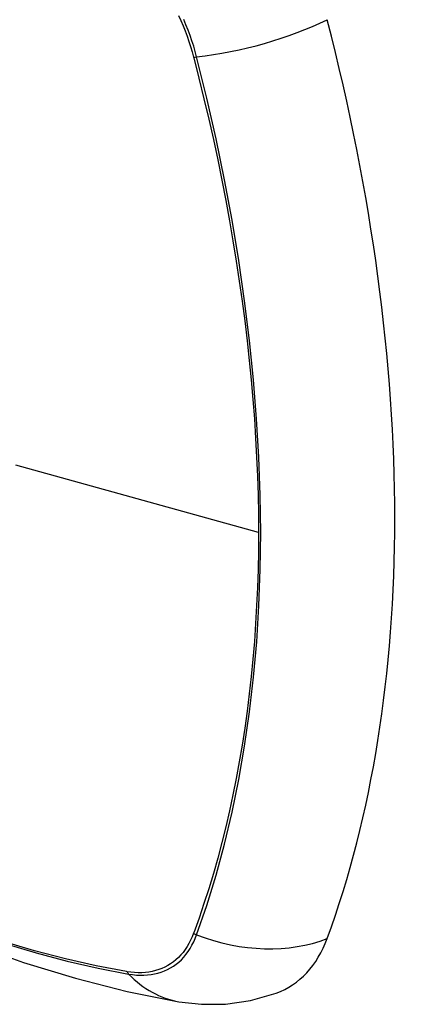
# Model space of a CAD drawing. Header units: inches. Extents: x 378.5 to 447.1, y 142.6 to 213.3.
# Tile 5 of 112: x 407.136 to 407.439, y 174.675 to 175.425. Entities that reach past the tile are written whole.
import ezdxf

# ---------------------------------------------------------------- set-up
doc = ezdxf.new("R2010")
doc.units = ezdxf.units.IN
doc.header["$MEASUREMENT"] = 0
doc.layers.add('Visible Edges(ANSI)', color=7, linetype='Continuous', lineweight=25)
doc.layers.add('Visible Tangent Edges(ANSI)', color=7, linetype='Continuous', lineweight=25)

msp = doc.modelspace()

# ---------------------------------------------------------------- linework, layer by layer
at = {"layer": 'Visible Edges(ANSI)', "flags": 128}
for points in [[(406.64348, 175.02739), (406.67929, 174.99323), (406.71566, 174.96047), (406.75254, 174.92915), (406.78988, 174.89933), (406.82765, 174.87107), (406.86578, 174.84441), (406.90424, 174.8194), (406.94297, 174.7961), (406.98194, 174.77455), (407.02111, 174.75479), (407.06042, 174.73689), (407.09983, 174.72087), (407.13931, 174.70681), (407.1788, 174.69474), (407.21826, 174.68473), (407.25764, 174.67683)], [(407.25764, 174.67683), (407.27468, 174.67487), (407.29298, 174.675), (407.3122, 174.67769), (407.33169, 174.6833)]]:
    msp.add_lwpolyline(points, dxfattribs=at)
at = {"layer": 'Visible Edges(ANSI)'}
for centre, major_axis, start_param, end_param in [((406.50331, 175.57574), (-0.64961, 1.12515), 3.59073, 4.263252), ((407.25228, 174.84103), (0.08858, -0.15343), 6.184386, 6.732322)]:
    msp.add_ellipse(centre, major_axis=major_axis, ratio=0.57735, start_param=start_param, end_param=end_param, dxfattribs=at)
at = {"layer": 'Visible Tangent Edges(ANSI)'}
for p, q in [((407.26881, 175.39658), (407.26893, 175.39612)), ((407.31819, 175.03431), (407.13344, 175.08567)), ((407.26893, 174.72932), (407.26881, 174.729)), ((407.21808, 174.69971), (407.21775, 174.69976))]:
    msp.add_line(p, q, dxfattribs=at)
at = {"layer": 'Visible Tangent Edges(ANSI)', "flags": 128}
for points in [[(407.25723, 175.42838), (407.25902, 175.42444), (407.26072, 175.42048), (407.26232, 175.4165), (407.26383, 175.41251), (407.26523, 175.40852), (407.26653, 175.40453), (407.26772, 175.40055), (407.26881, 175.39658)], [(407.27111, 175.39669), (407.27004, 175.40075), (407.26885, 175.40482), (407.26755, 175.4089), (407.26614, 175.41298), (407.26462, 175.41706), (407.263, 175.42112), (407.26128, 175.42518)], [(407.27111, 174.72784), (407.27883, 174.75024), (407.28591, 174.77329), (407.29234, 174.79698), (407.29811, 174.82128), (407.30321, 174.84617), (407.30764, 174.87162), (407.31139, 174.89759), (407.31446, 174.92406), (407.31684, 174.951), (407.31853, 174.97836), (407.31955, 175.0061), (407.31988, 175.03423), (407.31953, 175.06275), (407.31851, 175.09168), (407.3168, 175.121), (407.31441, 175.15067), (407.31133, 175.18067), (407.30758, 175.21094), (407.30315, 175.24147), (407.29806, 175.27221), (407.2923, 175.30313), (407.28589, 175.33419), (407.27882, 175.36538), (407.27111, 175.39669)], [(407.26893, 175.39612), (407.2729, 175.38048), (407.2767, 175.36488), (407.28035, 175.3493), (407.28382, 175.33376), (407.28714, 175.31824), (407.2903, 175.30276), (407.29329, 175.28731), (407.29611, 175.2719), (407.29877, 175.25653), (407.30127, 175.24121), (407.30359, 175.22594), (407.30575, 175.21073), (407.30773, 175.19558), (407.30954, 175.1805), (407.31119, 175.16549), (407.31266, 175.15056), (407.31395, 175.1357), (407.31508, 175.12093), (407.31603, 175.10625), (407.31681, 175.09166), (407.31741, 175.07716), (407.31784, 175.06278), (407.3181, 175.0485), (407.31819, 175.03431)], [(407.31819, 175.03431), (407.3181, 175.02025), (407.31784, 175.00628), (407.31741, 174.9924), (407.31681, 174.97863), (407.31603, 174.96495), (407.31509, 174.95137), (407.31396, 174.93791), (407.31267, 174.92455), (407.3112, 174.91131), (407.30956, 174.89819), (407.30775, 174.8852), (407.30576, 174.87234), (407.30361, 174.8596), (407.30128, 174.84701), (407.29879, 174.83455), (407.29613, 174.82224), (407.2933, 174.81008), (407.29031, 174.79806), (407.28715, 174.7862), (407.28383, 174.7745), (407.28034, 174.76296), (407.2767, 174.75158), (407.27292, 174.74043), (407.26893, 174.72932)], [(407.26881, 174.729), (407.26772, 174.72629), (407.26653, 174.72368), (407.26523, 174.7212), (407.26382, 174.71883), (407.26232, 174.71658), (407.26072, 174.71445), (407.25902, 174.71245), (407.25723, 174.71058), (407.25535, 174.70884), (407.25338, 174.70723), (407.25132, 174.70576), (407.24918, 174.70443), (407.24695, 174.70324), (407.24465, 174.7022), (407.24228, 174.70129), (407.23983, 174.70053), (407.23731, 174.69991), (407.23473, 174.69944), (407.23209, 174.69912), (407.22939, 174.69894), (407.22663, 174.69891), (407.22383, 174.69903), (407.22098, 174.69929), (407.21808, 174.69971)], [(407.21775, 174.69976), (407.19456, 174.70418), (407.17117, 174.70946), (407.14758, 174.71562), (407.12382, 174.72264)], [(407.21933, 174.69795), (407.2223, 174.69749), (407.22523, 174.69719), (407.22812, 174.69704), (407.23095, 174.69705), (407.23372, 174.69721), (407.23643, 174.69752), (407.23908, 174.69799), (407.24166, 174.69861), (407.24417, 174.69938), (407.24661, 174.7003), (407.24897, 174.70136), (407.25124, 174.70258), (407.25343, 174.70394), (407.25553, 174.70545), (407.25754, 174.7071), (407.25946, 174.70888), (407.26128, 174.71081), (407.263, 174.71287), (407.26462, 174.71506), (407.26614, 174.71737), (407.26755, 174.71981), (407.26885, 174.72237), (407.27004, 174.72505), (407.27111, 174.72784)], [(407.12498, 174.72114), (407.14885, 174.71404), (407.17254, 174.7078), (407.19604, 174.70244), (407.21933, 174.69795)]]:
    msp.add_lwpolyline(points, dxfattribs=at)
at = {"layer": 'Visible Tangent Edges(ANSI)'}
for centre, major_axis, ratio, start_param, end_param in [((406.88475, 175.23342), (-0.17318, 0.29996), 0.57735, 5.05527, 10.652693), ((407.304, 175.4453), (-0.11437, -0.02947), 0.354513, 1.189336, 2.097696), ((407.27385, 175.40074), (-0.00954, -0.00241), 0.356312, 0.927458, 1.191165), ((407.27385, 174.73455), (-0.00927, 0.00332), 0.735414, 1.274627, 1.538334), ((407.304, 174.80828), (-0.11089, 0.04067), 0.735518, 1.543956, 2.452315), ((407.22421, 174.70588), (0.00172, 0.00969), 0.732421, 2.38426, 2.647967), ((407.27786, 174.79319), (-0.02022, -0.11637), 0.735518, 5.786899, 6.283185)]:
    msp.add_ellipse(centre, major_axis=major_axis, ratio=ratio, start_param=start_param, end_param=end_param, dxfattribs=at)
msp.add_ellipse((406.88534, 175.23376), major_axis=(0.17111, -0.29637), ratio=0.57735, dxfattribs=at)

doc.saveas('drawing.dxf')
